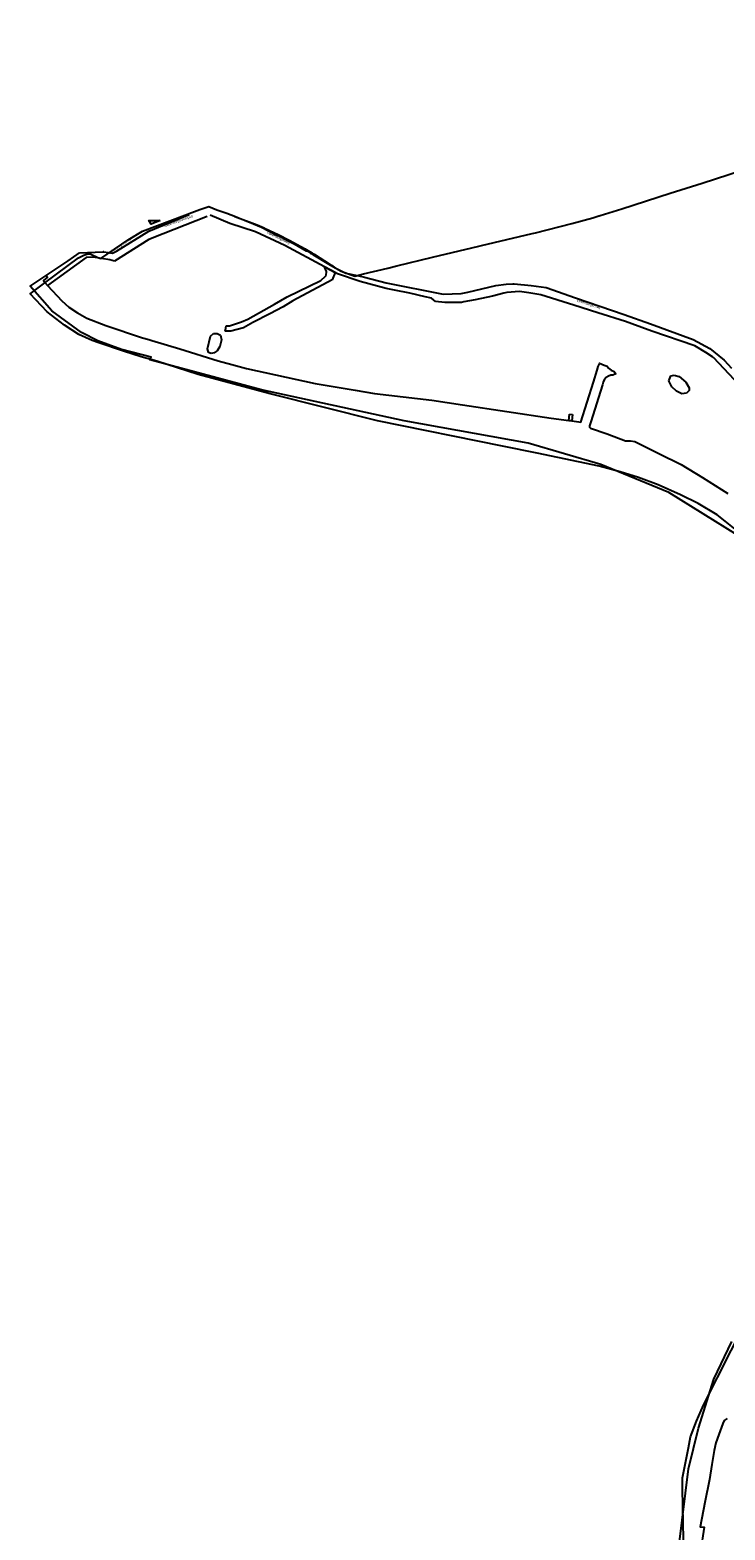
# Model space of a CAD drawing. Header units: metres. Extents: x 89872 to 99175, y 455036 to 468911.
# Tile 90 of 196: x 89872 to 90622, y 464951 to 466570. Entities that reach past the tile are written whole.
import ezdxf

# ---------------------------------------------------------------- set-up
doc = ezdxf.new("R2010")
doc.units = ezdxf.units.M
doc.layers.add('Gemeentegrenzen', color=7, linetype='KG-GEMEENTE')
doc.layers.add('STRNM', color=7, linetype='Continuous')
doc.layers.add('Waterdeel', color=7, linetype='Continuous', true_color=0x00aaff)
doc.layers.add('Wegdeel', color=7, linetype='Continuous', true_color=0x9a9a9a)
doc.linetypes.add('KG-GEMEENTE', pattern='A,1,-2.25,[5,NLCS.SHX,S=1,R=0,X=0,Y=0],-2.25', length=5.5)

msp = doc.modelspace()

# ---------------------------------------------------------------- linework, layer by layer
at = {"layer": 'Gemeentegrenzen', "flags": 128}
msp.add_lwpolyline([(90762.7, 464180.9), (90755.9, 464195.3), (90741.6, 464225.2), (90721, 464269.2), (90711, 464289.5), (90684.4, 464339.4), (90666.1, 464382.4), (90649.8, 464420.7), (90635.2, 464457.9), (90620.5, 464495.4), (90617.4, 464505), (90608, 464538.7), (90596.6, 464572.3), (90590.2, 464593.9), (90582.8, 464625.1), (90577.5, 464644.9), (90574.1, 464660.7), (90572.4, 464670.6), (90570.8, 464689.6), (90570.6, 464708.3), (90570.3, 464725.4), (90569.1, 464744.6), (90567.3, 464767.3), (90566.9, 464789.3), (90566.4, 464806.2), (90566.9, 464822.5), (90571.7, 464854.8), (90571.8, 464856.8), (90576.9, 464940.8), (90576, 464994.6), (90576, 465007.1), (90582.2, 465039.5), (90584.5, 465051.2), (90590.8, 465068.2), (90598.6, 465085.5), (90628.2, 465144.6), (90671.6, 465227.6), (90681.3, 465246), (90683.4, 465249.1), (90703.8, 465279.1), (90736.2, 465326.3), (90741, 465333.8), (90746.2, 465342.1), (90754.8, 465357.3), (90766.2, 465377.4), (90771.9, 465388.7), (90779, 465404.6), (90787.9, 465425.9), (90792.1, 465436.8), (90794.9, 465446.1), (90797, 465454.3), (90799, 465463.7), (90800.8, 465475), (90802.3, 465489.4), (90805.4, 465519), (90807.9, 465558.1), (90813.5, 465615.9), (90814.3, 465632.4), (90814.3, 465653.3), (90813.5, 465667.7), (90811.5, 465686.3), (90808.6, 465705.7), (90804.6, 465725.1), (90795.9, 465764.2), (90785.1, 465805.7), (90777.9, 465830.2), (90769.7, 465854.3), (90765.7, 465864.3), (90758.6, 465878.5), (90749.3, 465894.7), (90742.5, 465905.7), (90732.8, 465921.5), (90719.3, 465939.1), (90708.5, 465951.7), (90707.6, 465952.7), (90706.4, 465954.1), (90669.7, 465998.6), (90660.9, 466008), (90639.7, 466025.1), (90621.8, 466039.5), (90613.3, 466046.4), (90592.8, 466058.7), (90573.7, 466068.2), (90549.6, 466078.7), (90528.3, 466086.8), (90508.6, 466092.9), (90486.1, 466099.1), (90419.1, 466113.1), (90381.6, 466120.5), (90246.8, 466147.9), (90131.1, 466177), (90053.2, 466198), (90008.9, 466212.2), (89991.7, 466217.1), (89972.8, 466223), (89946, 466232.1), (89938.9, 466234.6), (89924.5, 466241), (89909.1, 466251), (89890.4, 466265.6), (89871.9, 466285), (89887.8, 466296.8), (89924.3, 466323.9), (89930.1, 466326.9), (89934.3, 466328), (89937.6, 466327.9), (89945, 466324.2), (89948.2, 466323), (89977.7, 466343.3), (89993.3, 466352.6), (90052.2, 466375.1), (90055, 466376.1), (90065, 466379.4), (90073.3, 466375.8), (90084.3, 466372.1), (90093.7, 466368.3), (90096, 466367.3), (90103.2, 466364.5), (90113.1, 466360.5), (90121.7, 466356.8), (90137.6, 466348.8), (90140.9, 466347.1), (90157, 466338.9), (90170, 466331.5), (90171.2, 466330.9), (90174.5, 466329), (90176.1, 466328), (90177.1, 466327.4), (90194.3, 466316.9), (90196, 466315.9), (90207.5, 466309.5), (90222.2, 466304.1), (90231.8, 466306.5), (90258, 466312.8), (90267.5, 466315.2), (90306.2, 466324.6), (90356.2, 466336.6), (90358.9, 466337.2), (90413.7, 466350), (90417.1, 466350.8), (90456.6, 466360.8), (90479, 466367.1), (90484.6, 466368.7), (90485.7, 466369.1), (90486.1, 466369.2), (90486.9, 466369.5), (90510.5, 466376.9), (90562.5, 466393.6), (90597, 466404.5), (90654.6, 466423), (90747.4, 466453.5), (90753.8, 466455.7), (90786.5, 466466.4), (90790.6, 466467.8), (90790.9, 466467.9), (90805.1, 466470.3), (90816.5, 466472.3), (90819.4, 466472.7), (90861, 466478.6), (90883.5, 466481.1), (90913.6, 466484.4), (90952.5, 466488.7), (91015.6, 466494.2), (91016.4, 466494.2), (91037, 466496), (91037.1, 466511.4), (91037.2, 466513.4), (91037.8, 466515.5), (91038.8, 466517.2), (91039.5, 466517.6), (91040.6, 466518), (91042.1, 466518.5), (91056, 466517.9), (91068.4, 466517.4), (91074.4, 466517.4), (91083.3, 466519.1), (91220.1, 466569.6), (91230.7, 466576.5), (91243.8, 466575.6), (91243.8, 466579.1), (91303.2, 466576.3), (91441.4, 466572.1), (91466.6, 466573.1), (91464, 466554.9), (91494.9, 466553.2), (91521.1, 466628.9), (91536.6, 466673.4), (91571.3, 466773.6), (91615.2, 466900.3), (91660.3, 467030.4), (91663.5, 467039.5), (91684.4, 467099.9), (91714.4, 467186.3), (91715.4, 467189.4), (91767, 467337.8), (91775, 467362.8), (91781.9, 467384.4), (91805.7, 467457.4), (91822.1, 467507.8), (91843.6, 467574), (91840.8, 467581.2), (91790.8, 467613), (91791.2, 467615.5), (91791.3, 467616.4), (91784.4, 467619.4), (91787.6, 467627.8), (91792.5, 467640.3), (91852.4, 467658.8), (91852.9, 467660.1), (91854.5, 467664.3), (91855, 467665.5), (91861.5, 467681.8), (91862.4, 467683.9), (91878.3, 467723.7), (91884.2, 467738.3), (91879.7, 467738.6), (91885, 467755.4), (91888.2, 467765.6), (91888.8, 467767.4), (91895.8, 467791.9), (91903.7, 467826.6), (91903.9, 467827.1), (91909.1, 467836.7), (91917.1, 467845.7), (91928.7, 467852.6), (91941.8, 467844.7), (91980, 467908), (91998.9, 467938.8), (92021.1, 467975.5), (92022.3, 467977.4), (92023.5, 467979.5), (92037.5, 468021.9), (92043.3, 468039.5), (92043.6, 468040.6), (92040.7, 468073.7), (92035.4, 468087.9), (92034.4, 468090.6), (92031.1, 468099.5), (91997.8, 468090.3), (91979.5, 468086.4), (91965.4, 468084.2), (91956.6, 468083.1), (91949.2, 468083.3), (91938.2, 468084.3), (91924.2, 468085.6), (91909.1, 468087.5), (91890.6, 468090.1), (91872.6, 468092.2), (91857.9, 468093.5), (91848.6, 468093.5), (91835.6, 468093.3), (91823.5, 468092.4), (91812.7, 468091.1), (91802.5, 468089.5), (91791.1, 468086.9), (91788.7, 468086.3), (91779.5, 468084), (91760.6, 468078.5), (91752.2, 468076.3), (91738.6, 468072.6), (91728.8, 468069.1), (91756.5, 468118.9), (91760.4, 468127.2), (91763, 468134.6), (91768.6, 468150.9), (91769.4, 468153.1), (91771.9, 468159.4), (91778.5, 468171.5), (91790.7, 468187.8), (91799.5, 468198.5), (91805, 468206.8), (91808.1, 468213.9), (91809.5, 468221.2), (91815.1, 468251.2), (91819.2, 468261.4), (91834.9, 468291.1), (91850, 468319.8), (91851.1, 468324.9), (91848, 468332.4), (91846.1, 468336), (91839.8, 468348.6), (91832.7, 468362.6), (91834.8, 468387.4), (91838.8, 468398), (91843.6, 468405.6), (91850.1, 468412), (91884, 468424), (91942.4, 468414), (91974.5, 468420.4), (91975.2, 468420.7), (92022.3, 468436.6), (92044.5, 468448.2), (92053.6, 468457.6), (92067.4, 468486.9), (92106.9, 468535.9), (92111.2, 468543.4), (92114.3, 468570.4), (92118.7, 468584.4), (92123.1, 468593.7), (92126.7, 468597.4), (92138.9, 468601), (92192.7, 468603.6), (92233.3, 468611.8), (92244.8, 468614.5), (92283.9, 468625.5), (92315.8, 468635.9), (92317.9, 468634.3), (92322.3, 468629.4), (92326.1, 468620.6), (92328.8, 468610.7), (92329.8, 468599.7), (92330, 468589.8), (92330.7, 468581.8), (92335.2, 468572.6), (92340.3, 468566.1), (92346.8, 468560.7), (92353.8, 468556.4), (92363.4, 468554.6), (92377.4, 468554.2), (92392.6, 468557.4), (92401.3, 468560.3), (92408.4, 468564.3), (92418.1, 468572.9), (92422.2, 468578), (92425, 468583.4), (92427.2, 468592.7), (92431.9, 468610.8), (92433.6, 468615.2), (92464.9, 468655.8), (92493, 468677), (92552.8, 468696.5), (92588.8, 468708.5), (92727.8, 468737.4), (92746.6, 468751.7), (92757.4, 468765.6), (92798.4, 468803.8), (92819.4, 468831.2), (92833.5, 468850), (92846.8, 468882.1), (92849, 468886), (92851.9, 468889.4), (92869.1, 468904.6), (92876.5, 468909.7), (92878.5, 468910.5), (92881.1, 468910.3), (92883.4, 468909.2), (92886.3, 468907), (92895, 468895.8), (92895.9, 468892.4), (92900.1, 468876.5), (92906.3, 468857.3), (92910.3, 468846.1), (92914.2, 468837.1), (92917, 468832.3), (92920.3, 468826.2), (92926.5, 468817.9), (92933, 468806.1), (92939.4, 468793), (92944.4, 468782.7), (92948.2, 468771.1), (92953.5, 468755.5), (92954.3, 468752.6), (92958.2, 468739.3), (92964.1, 468717.3), (92965.3, 468704.7), (92965.1, 468689.6), (92965.3, 468664.1), (92964.6, 468660.5), (92963.4, 468657.1), (92948.9, 468642.4), (92960.9, 468628), (92969.5, 468617.7), (92980.8, 468604.1), (92985, 468599.8), (92988.5, 468597.3), (92991.5, 468595.4), (92993.9, 468594.1), (92996.2, 468593.3), (93000.2, 468592.1), (93001, 468591.9), (93091.6, 468646), (93130.9, 468668.2), (93149, 468678.1), (93167, 468687.1), (93166.6, 468687.9), (93174.7, 468692.4), (93182, 468695.8), (93189.2, 468698.6), (93196.2, 468700.7), (93205.9, 468702.3), (93214.7, 468703.2), (93221.8, 468703.5), (93230.2, 468703.2), (93240.4, 468700.6), (93249, 468700.4), (93255.1, 468700.6), (93263.4, 468702), (93281.6, 468706.5), (93301.7, 468718.8), (93306.9, 468721.9), (93320.3, 468730), (93334.9, 468742.3), (93348.6, 468753.8), (93359.2, 468762.7), (93413, 468807.9), (93444.7, 468834.5), (93445.5, 468835.2), (93479.7, 468779.5), (93491.2, 468760.7), (93524.9, 468705.6), (93527.2, 468701.9), (93526, 468700.9), (93532.9, 468693.6), (93591.6, 468747), (93658.7, 468809.4), (93710, 468747.9), (93732.2, 468758.7), (93735.8, 468760.5), (93751.9, 468768.3), (93767.4, 468775.8), (93773.2, 468746.6), (93777.5, 468724.9), (93778.4, 468720.4), (93791.4, 468654.7), (93812.5, 468549.1), (93818.3, 468509.3), (93831.8, 468306.4), (93833.1, 468272.8), (93833.3, 468266.7), (93841, 468095.6), (93841.6, 468090), (93843.6, 468070.2), (93846, 468048), (93846, 468048), (93846.9, 468039.5), (93847.8, 468030.6), (93864, 467940.4), (93873.3, 467895.7), (93869.3, 467895), (93888, 467819.3), (93891.6, 467804), (93884.7, 467792), (93878.8, 467785.2), (93874.3, 467779.4), (93873.6, 467778.8), (93854.1, 467763.3), (93845.3, 467756.6), (93840.9, 467750.5), (93836.8, 467741.2), (93827.4, 467723.3), (93824.7, 467717.2), (93823.1, 467716.7), (93821.4, 467716.3), (93803.1, 467730.2), (93683.6, 467603), (93680.6, 467597.8), (93669.5, 467578.6), (93665.4, 467571.8), (93663, 467568.2), (93657.5, 467560.8), (93653.4, 467555.2), (93648.9, 467548.5), (93646, 467544), (93642.4, 467538.6), (93641.7, 467537.5), (93637.4, 467531.6), (93634, 467526.9), (93631.8, 467523.9), (93631.1, 467523), (93626.6, 467516.4), (93620.2, 467508.3), (93615.7, 467502.7), (93612.2, 467498), (93608, 467492.1), (93603.8, 467485.8), (93599.6, 467479.3), (93595.4, 467472.5), (93591.9, 467466.9), (93589.7, 467463.2), (93586.2, 467457.3), (93583.8, 467453.1), (93579.6, 467445.9), (93575.6, 467438.9), (93574, 467436.3), (93571.9, 467432.8), (93566.2, 467422.9), (93563, 467417.8), (93562.5, 467417), (93558.1, 467410.4), (93550.3, 467399.8), (93547.9, 467396.8), (93544.5, 467392.5), (93540.6, 467386.9), (93537.2, 467382.4), (93533, 467376.2), (93532.5, 467375.5), (93529.3, 467371), (93525.2, 467365.4), (93521.5, 467361), (93520.3, 467359.6), (93515.8, 467353.3), (93513.3, 467349.6), (93512.1, 467347.9), (93508.7, 467342.8), (93506.1, 467338), (93503.8, 467332.9), (93503.1, 467331.3), (93501.4, 467327.8), (93500.9, 467326.6), (93499.5, 467322.5), (93498.4, 467318.6), (93497.4, 467314.1), (93497.1, 467311.8), (93496.9, 467309.8), (93495.9, 467305.2), (93495.3, 467300.3), (93495.3, 467293), (93495.3, 467290.9), (93495.4, 467288.5), (93495.5, 467283.6), (93495.5, 467282.1), (93495.7, 467277.1), (93496.2, 467272.2), (93497.2, 467265.2), (93497.5, 467263.8), (93498.6, 467257.3), (93500, 467251.5), (93500.9, 467247.8), (93503, 467239.5), (93503.1, 467239), (93506.4, 467229.7), (93507.2, 467228.1), (93508.3, 467225.7), (93510.2, 467221.5), (93512.1, 467217.4), (93512.4, 467216.9), (93515.2, 467210.3), (93517.6, 467204.9), (93520.7, 467198), (93522.9, 467192.8), (93522.9, 467192.8), (93524.7, 467188.6), (93527.2, 467181), (93529.7, 467173.3), (93532.3, 467164.5), (93534, 467159), (93534.9, 467155.9), (93537.2, 467148.6), (93540.3, 467141.4), (93543.4, 467134.8), (93545.7, 467130), (93549.4, 467123.1), (93551.7, 467118.8), (93558.5, 467108.1), (93564.8, 467098.8), (93576.1, 467083.6), (93582.4, 467074.8), (93587.6, 467067.5), (93597.5, 467053.2), (93601.8, 467047.1), (93604.3, 467043.5), (93607.1, 467039.5), (93617.5, 467024.7), (93622.2, 467017.3), (93626.2, 467010.2), (93630.1, 467003.9), (93632.9, 466998.8), (93634.2, 466995.7), (93635.1, 466993.5), (93636.9, 466988.2), (93640.8, 466983.5), (93654.2, 466966.8), (93662.5, 466956.4), (93668.6, 466948.2), (93678.2, 466934), (93685.7, 466921.6), (93702.1, 466892.4), (93706.9, 466882.2), (93708.3, 466879), (93712.9, 466866.4), (93719, 466847.6), (93719.7, 466843.5), (93723.2, 466822.4), (93726.2, 466802.3), (93727.7, 466786.9), (93729.6, 466766.8), (93730, 466763), (93731.9, 466743.8), (93732.1, 466742.2), (93732.5, 466739.1), (93731.4, 466720.8), (93731.3, 466717.7), (93731, 466714.2), (93729.1, 466699.4), (93727.1, 466683.8), (93726.5, 466679.9), (93725.2, 466670.3), (93725.1, 466669.6), (93721.8, 466654.6), (93714.3, 466626.1), (93713.6, 466623.7), (93708.3, 466606.9), (93707.7, 466605.3), (93702.6, 466591.4), (93699.1, 466581.9), (93697, 466575.7), (93693.6, 466565.1), (93693.2, 466564), (93688.6, 466550.9), (93684.3, 466538.7), (93671.2, 466501.4), (93669.4, 466496.3), (93662.5, 466476.7), (93655.2, 466455.9), (93655, 466455.5), (93644.7, 466426), (93644.2, 466424.7), (93630, 466390), (93605.7, 466331), (93616.4, 466319.4), (93626.9, 466309.6), (93665.8, 466273.7), (93679.9, 466260.3), (93682.4, 466258.7), (93684.3, 466257.8), (93694.1, 466255.1), (93713.8, 466250.4), (93732.7, 466246.8), (93735, 466246.3), (93747.3, 466251.8), (93765.6, 466259.2), (93782.6, 466266.9), (93807, 466278.3), (93818.9, 466284.1), (93823, 466288.1), (93826.6, 466294.7), (93836, 466310.7), (93856.7, 466315.4), (93871.9, 466319.3), (93876.8, 466320.5), (93898, 466320.3), (93924.5, 466320.4), (93933.9, 466323.7), (93934.2, 466323.8), (93921.1, 466365.8), (93967.2, 466415.6), (93968.1, 466416.3), (93974.4, 466421.3), (94000.7, 466575.5), (94019.2, 466575.8), (94022.1, 466575.9), (94046.4, 466576.3), (94067.9, 466576.7), (94081.5, 466577), (94090.7, 466577.1), (94100, 466577.3), (94106, 466577.4), (94115.2, 466577.6), (94146.9, 466578.2), (94158.5, 466578.4)], dxfattribs=at)
at = {"layer": 'Waterdeel', "lineweight": -3}
for p, q in [((90063.5, 466225.7), (90066.5, 466239.3)), ((90066.5, 466239.3), (90069.7, 466242.1)), ((90069.7, 466242.1), (90073.9, 466242.3)), ((90073.9, 466242.3), (90077.4, 466240.3)), ((90078.4, 466235.4), (90076.8, 466228.1)), ((90077.4, 466240.3), (90078.4, 466235.4)), ((90064.4, 466221.5), (90063.5, 466225.7)), ((90067.5, 466220.5), (90064.4, 466221.5)), ((90070.7, 466221.3), (90067.5, 466220.5)), ((90073.7, 466223.5), (90070.7, 466221.3)), ((90076.8, 466228.1), (90073.7, 466223.5)), ((90561.1, 466191.2), (90563.2, 466196.5)), ((90564.3, 466184.5), (90561.1, 466191.2)), ((90563.2, 466196.5), (90566.8, 466197.2)), ((90569.3, 466179.8), (90564.3, 466184.5)), ((90566.8, 466197.2), (90572.4, 466195.8)), ((90572.4, 466195.8), (90579.5, 466189.8)), ((90579.5, 466189.8), (90583.1, 466183.7)), ((90583.1, 466183.7), (90583.1, 466180.6)), ((90575.3, 466177), (90569.3, 466179.8)), ((90580.2, 466177.7), (90575.3, 466177)), ((90583.1, 466180.6), (90580.2, 466177.7)), ((90453.4, 466148.4), (90454.1, 466155.2)), ((90454.1, 466155.2), (90457.2, 466154.8)), ((90457.2, 466154.8), (90456.3, 466148)), ((90456.3, 466148), (90453.4, 466148.4))]:
    msp.add_line(p, q, dxfattribs=at)
for points in [[(90012.2, 466364.1), (90002.6, 466360.2), (90000.2, 466364)], [(89951.7, 466330.3), (89951.5, 466330.2), (89950.9, 466330.3)]]:
    msp.add_lwpolyline(points, close=True, dxfattribs=at)
for points in [[(90635.1, 466024.4), (90561, 466070.7), (90487.9, 466100.6), (90409.2, 466123.9), (90275.4, 466148), (90121.7, 466181.4), (90001, 466213.8), (90002.6, 466216.8), (89970.7, 466224.9), (89945.2, 466234.2), (89927.5, 466243.1), (89895.4, 466266.7), (89872.2, 466293.3), (89889.4, 466304.9), (89890.9, 466303.1), (89886.3, 466299.4), (89887.9, 466297.2), (89890.9, 466293.8), (89906.1, 466277.5), (89913.7, 466270.5), (89923, 466264.5), (89933.1, 466258.7), (89953.6, 466250.9), (89993.3, 466237.5), (90000, 466235.7), (90003.3, 466234.6), (90033.7, 466225.5), (90075, 466212.7), (90089.7, 466208.7), (90105.6, 466204.3), (90179.7, 466188.3), (90222.8, 466180.9), (90243.7, 466177.3), (90305.5, 466170.1), (90338.5, 466165.2), (90434.2, 466150.8), (90453.4, 466148.4), (90456.3, 466148), (90464.1, 466147), (90466.3, 466146.5), (90479.8, 466189.8), (90483.8, 466202.7), (90485, 466206.4), (90485.8, 466208.6), (90486.2, 466210), (90491.4, 466208), (90494.6, 466206.8), (90495.4, 466206), (90496.2, 466204.8), (90498.8, 466202.5), (90502.1, 466201.1), (90503.9, 466198.6), (90500.7, 466197.3), (90498.4, 466197.1), (90496.1, 466196.2), (90493.4, 466194.8), (90491.5, 466192), (90490.4, 466189.6), (90489.5, 466186.7), (90476.9, 466147), (90476.1, 466144.5), (90475.5, 466142.4), (90475.7, 466141), (90476.6, 466140), (90494.7, 466133.7), (90514.2, 466126.3), (90519.6, 466126.3), (90524.4, 466125.6), (90550.2, 466112.8), (90574.4, 466100.6), (90597.3, 466086.6), (90624.7, 466069.4)], [(90572.2, 464935.2), (90582.2, 465016.8), (90593.2, 465060.5), (90609.7, 465113.5), (90629, 465154)], [(90623.9, 465070.9), (90620.9, 465069), (90619.5, 465065.5), (90615, 465053.9), (90611.9, 465044.9), (90610, 465036.4), (90607.6, 465021.2), (90605, 465005.1), (90599.8, 464980.3), (90595.1, 464954.2), (90599.2, 464953.7), (90595.2, 464928)]]:
    msp.add_lwpolyline(points, dxfattribs=at)
at = {"layer": 'Wegdeel'}
for p, q in [((90000, 466352.6), (90043.6, 466370.5)), ((90063.2, 466368.3), (90015.5, 466349.8)), ((90087.5, 466360.9), (90066.2, 466369.8)), ((90093, 466368.6), (90116.9, 466359.5)), ((89965.2, 466330.9), (90000, 466352.6)), ((90015.5, 466349.8), (90000, 466343.8)), ((90115, 466352), (90087.5, 466360.9)), ((90146.8, 466337.2), (90115, 466352)), ((90116.9, 466359.5), (90124.5, 466356.2)), ((90124.5, 466356.2), (90124.9, 466355.9)), ((90124.9, 466355.9), (90140.5, 466348.5)), ((90140.5, 466348.5), (90151.6, 466342.8)), ((89925.4, 466329.2), (89950.9, 466330.3)), ((89950.9, 466330.3), (89951.5, 466330.2)), ((89951.5, 466330.2), (89960.8, 466329)), ((89960.8, 466329), (89965.2, 466330.9)), ((90000, 466343.8), (89963, 466320.1)), ((90189.7, 466314), (90146.8, 466337.2)), ((90151.6, 466342.8), (90164.1, 466336)), ((90164.1, 466336), (90168.9, 466333.4)), ((90168.9, 466333.4), (90170, 466332.7)), ((90170, 466332.7), (90176.1, 466329.2)), ((89889.4, 466304.9), (89913, 466320.7)), ((89932.6, 466324.1), (89890.9, 466293.8)), ((89913, 466320.7), (89925.4, 466329.2)), ((89940.1, 466324.6), (89932.6, 466324.1)), ((89958.1, 466321.6), (89940.1, 466324.6)), ((89963, 466320.1), (89958.1, 466321.6)), ((90176.1, 466329.2), (90178.6, 466327.7)), ((90178.6, 466327.7), (90195.6, 466316.8)), ((90196.3, 466310.4), (90189.7, 466314)), ((90191.9, 466309.2), (90189.7, 466314)), ((90189.7, 466314), (90196.3, 466310.4)), ((90195.6, 466316.8), (90197.2, 466315.8)), ((90197.2, 466315.8), (90200.2, 466313.7)), ((90200.2, 466313.7), (90203.2, 466312.1)), ((90149.4, 466281.9), (90185.8, 466299.3)), ((90198, 466300), (90155.5, 466277.4)), ((90185.8, 466299.3), (90190.7, 466303.9)), ((90190.7, 466303.9), (90191.5, 466304.6)), ((90191.5, 466304.6), (90191.9, 466309.2)), ((90201, 466307.9), (90196.3, 466310.4)), ((90196.3, 466310.4), (90201, 466307.9)), ((90201, 466307.9), (90198, 466300)), ((90203.6, 466306.5), (90201, 466307.9)), ((90203.2, 466312.1), (90212.7, 466307.3)), ((90228.2, 466298.2), (90203.6, 466306.5)), ((90212.7, 466307.3), (90226.7, 466304.3)), ((90226.7, 466304.3), (90232.8, 466303.1)), ((90256.2, 466290.6), (90228.2, 466298.2)), ((90232.8, 466303.1), (90256.2, 466297)), ((90256.2, 466297), (90317.6, 466284.5)), ((90135.6, 466274), (90149.4, 466281.9)), ((90265.3, 466289.1), (90256.2, 466290.6)), ((90281.6, 466285.7), (90265.3, 466289.1)), ((90298.4, 466281.6), (90281.6, 466285.7)), ((90305, 466280.2), (90298.4, 466281.6)), ((90317.6, 466284.5), (90337.1, 466285.5)), ((90337.1, 466285.5), (90344.3, 466286.8)), ((90344.3, 466286.8), (90374.5, 466294.1)), ((90371, 466282.6), (90352, 466278.5)), ((90383.2, 466285.6), (90371, 466282.6)), ((90374.5, 466294.1), (90385.6, 466295.4)), ((90386.5, 466286.4), (90383.2, 466285.6)), ((90385.6, 466295.4), (90392.8, 466295.7)), ((90400.1, 466287.6), (90386.5, 466286.4)), ((90392.8, 466295.7), (90394.4, 466295.8)), ((90394.4, 466295.8), (90412.6, 466294)), ((90410, 466286), (90400.1, 466287.6)), ((90423.2, 466283.8), (90410, 466286)), ((90412.6, 466294), (90428.9, 466291.7)), ((90458.7, 466272.6), (90423.2, 466283.8)), ((90428.9, 466291.7), (90460.6, 466280.6)), ((90107, 466257.6), (90135.6, 466274)), ((90144.9, 466271.1), (90130.6, 466263.5)), ((90155.5, 466277.4), (90144.9, 466271.1)), ((90309.4, 466276.7), (90305, 466280.2)), ((90319.5, 466275.8), (90309.4, 466276.7)), ((90337.6, 466275.8), (90319.5, 466275.8)), ((90340, 466276.3), (90337.6, 466275.8)), ((90352, 466278.5), (90340, 466276.3)), ((90484.4, 466264.5), (90458.7, 466272.6)), ((90460.6, 466280.6), (90513, 466262.6)), ((90083, 466247.8), (90083.6, 466250.4)), ((90083.6, 466250.4), (90087.3, 466250.4)), ((90087.3, 466250.4), (90100.2, 466254.6)), ((90100.2, 466254.6), (90107, 466257.6)), ((90112.3, 466253.9), (90102.1, 466248.2)), ((90130.6, 466263.5), (90112.3, 466253.9)), ((90514.5, 466255), (90484.4, 466264.5)), ((90513, 466262.6), (90541.2, 466252.6)), ((90521.2, 466252.5), (90514.5, 466255)), ((90542.8, 466244.6), (90521.2, 466252.5)), ((90541.2, 466252.6), (90587.2, 466235.7)), ((90082.3, 466244.6), (90083, 466247.8)), ((90088.5, 466244.8), (90082.3, 466244.6)), ((90102.1, 466248.2), (90088.5, 466244.8)), ((90589.1, 466228.7), (90542.8, 466244.6)), ((90587.2, 466235.7), (90605.4, 466225.8)), ((90601.2, 466221.8), (90589.1, 466228.7)), ((90608.4, 466217.1), (90601.2, 466221.8)), ((90605.4, 466225.8), (90615, 466218)), ((90609.2, 466216.2), (90608.4, 466217.1)), ((90631.9, 466192.1), (90609.2, 466216.2)), ((90615, 466218), (90620.9, 466213.3)), ((90620.9, 466213.3), (90628.8, 466204.6))]:
    msp.add_line(p, q, dxfattribs=at)

# ---------------------------------------------------------------- texts
at = {"layer": 'STRNM'}
for s, rotation, p in [('Valkenburgerveerpad', 19.6307, (90016.6, 466356.8)), ('Valkenburgerveerpad', 34.0716, (89956.8, 466327.3)), ('Valkenburgerweg', 333.9476, (90127.3, 466350.3)), ('Valkenburgerweg', 342.5434, (90461.2, 466276.9))]:
    msp.add_text(s, height=2.5, rotation=rotation, dxfattribs=at).set_placement(p)

doc.saveas('drawing.dxf')
